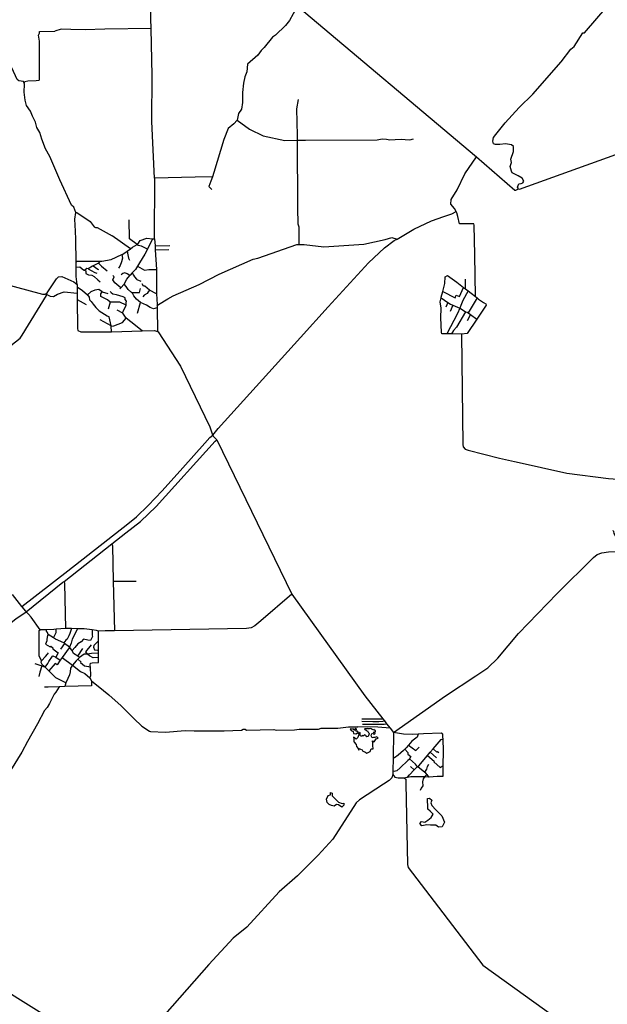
# Model space of a CAD drawing. Header units: millimetres. Extents: x 664923 to 767831, y 3118803 to 3207600.
# Tile 67 of 256: x 719021 to 721967, y 3131790 to 3136728. Entities that reach past the tile are written whole.
import ezdxf

# ---------------------------------------------------------------- set-up
doc = ezdxf.new("R2010")
doc.units = ezdxf.units.MM
for name, color, linetype in [('roads_2', 2, 'Continuous'), ('roads_3', 3, 'Continuous'), ('water', 7, 'Continuous')]:
    doc.layers.add(name, color=color, linetype=linetype)

msp = doc.modelspace()

# ---------------------------------------------------------------- linework, layer by layer
at = {"layer": 'roads_2'}
for points in [[(718744.39, 3135456.61), (719135.17, 3135351.54), (719148.87, 3135351.44), (719157.83, 3135358.44), (719204.65, 3135428.35), (719215.76, 3135438.92), (719231.25, 3135440.53), (719292.29, 3135413.21), (719308.04, 3135400.49), (719308.18, 3135388.9), (719308.54, 3135356.74), (719308.9, 3135325.36), (719310.56, 3135179.69), (719312.65, 3135168.5), (719327.5, 3135162.86), (719480.13, 3135162.42), (719634.74, 3135166.67), (719696.14, 3135168.36), (719706.5, 3135166.52), (719711.6, 3135163.29), (719714.17, 3135161.66), (719826.58, 3134990.05), (719974.36, 3134686.87), (719986.65, 3134646.06), (719988.49, 3134643.52), (719991.33, 3134639.59)], [(721235.24, 3135151.43), (721242.06, 3134597.82), (721243.56, 3134585.99), (721253.9, 3134574.58), (721269.72, 3134569.83), (721427.15, 3134528.43), (721501.56, 3134511.66), (721509.45, 3134511.28), (721764.4, 3134453.27), (721973.21, 3134427.23), (722019.88, 3134424.18), (722034.36, 3134420.04), (722039.8, 3134413.96), (722041.06, 3134406.27)], [(719991.33, 3134639.59), (720005.5, 3134624.95)], [(720005.5, 3134624.95), (720009.75, 3134620.03), (720385.35, 3133846.23), (720751.94, 3133336.74), (720841.19, 3133222.07), (720849.08, 3133211.94), (720860.39, 3133197.4), (720878.4, 3133174.26), (720894.61, 3133153.44), (720893.14, 3133025.69), (720892.36, 3132958.92), (720892.18, 3132943.26), (720901.84, 3132929.72), (720918.22, 3132926.27), (720945.83, 3132925.54), (720957.25, 3132918.89), (720956.39, 3132897.65), (720965.39, 3132492.16), (720969.23, 3132476.34), (721342.66, 3131986.15), (721759.79, 3131686.9)], [(720894.61, 3133153.44), (721156.36, 3133336.85), (721308.16, 3133437.03), (721368.24, 3133478.09), (721418.79, 3133525.83), (721521.93, 3133649.17), (721715.03, 3133850.86), (721897.32, 3134030.85), (721916.99, 3134046.2), (721939.01, 3134054.34), (721973.3, 3134059.17), (722054.41, 3134061.79), (722005.89, 3134142.29), (722001.05, 3134151.68), (721999.54, 3134161.14), (721997.21, 3134164.95), (721996.34, 3134166.36)], [(719032.9, 3133783), (719031.06, 3133785.3), (718984.01, 3133845.13)], [(720385.35, 3133846.23), (720230.29, 3133712.55), (720199.39, 3133687.64), (720180.77, 3133677.3), (720157.61, 3133674.38), (719495.52, 3133663.19), (719448.95, 3133662.41), (719415.56, 3133661.69), (719405.3, 3133665.04), (719383.91, 3133667.7), (719343.78, 3133672.71), (719309.86, 3133673.57), (719279.81, 3133674.32), (719250.91, 3133675.05), (719203.55, 3133670.66), (719192.05, 3133669.59), (719155.14, 3133668.91), (719123.07, 3133668.31), (719077.39, 3133731.1), (719065.51, 3133745.86), (719052.57, 3133759.1), (719051.12, 3133760.93)], [(719051.12, 3133760.93), (719032.9, 3133783)], [(720892.18, 3132943.26), (720886.88, 3132925.23), (720873.37, 3132912.85), (720845.12, 3132893.57), (720723.93, 3132815.42), (720707.59, 3132799.9), (720590.46, 3132618.41), (720517.93, 3132538.43), (720413.86, 3132434.16), (720322.5, 3132354.45), (720160.19, 3132177.32), (720090.96, 3132121.74), (719968.56, 3131990.29), (719711.79, 3131696.59)], [(719297.75, 3131640.36), (718896.9, 3131889.49)]]:
    msp.add_lwpolyline(points, dxfattribs=at)
at = {"layer": 'roads_3'}
for points in [[(719986.73, 3135939.77), (719900.52, 3135938.31), (719696.43, 3135932.52), (719682.95, 3136217.91), (719684.96, 3136447.02), (719679.34, 3136683.76), (719678.18, 3136732), (719672.04, 3137105.48), (719665.56, 3137441.63), (719652.44, 3137452.85), (718800.17, 3138181.46)], [(719665.56, 3137441.63), (720413.55, 3136795.7), (721310.7, 3136040.42), (721504.25, 3135873.45), (721508.27, 3135873.21), (721521.25, 3135879.63), (721526.94, 3135878.56), (722910.16, 3136375.29), (723272.1, 3136512.33), (723287.69, 3136535.79)], [(720410.38, 3136789.87), (720374.28, 3136723.93), (720353.42, 3136699.21), (720303.23, 3136650.56), (720288.06, 3136639.35), (720246.38, 3136588.04), (720231.91, 3136573.74), (720215.12, 3136549.72), (720162.67, 3136503.83), (720159.9, 3136466.98), (720149.11, 3136440.58), (720143.09, 3136409.9), (720138.01, 3136362.83), (720137.69, 3136312.92), (720132.66, 3136279.77), (720118.05, 3136256.42), (720111.12, 3136224.47), (720172.79, 3136179.45), (720241.14, 3136145.79), (720349.44, 3136122.23), (720413.92, 3136123.43), (720453.5, 3136124.17), (720812.91, 3136124.9), (720837.58, 3136130.04), (720860.19, 3136128.29), (720876.24, 3136125.46), (720902.86, 3136127.21), (720933.85, 3136129.34), (720953.66, 3136126.9), (720976.89, 3136125.79), (720995.12, 3136129.84)], [(721521.25, 3135879.63), (721516.28, 3135888), (721523.33, 3135904.27), (721535.71, 3135906.52), (721543.78, 3135908.95), (721549.43, 3135918.12), (721540.79, 3135933.35), (721520.8, 3135944.57), (721500.83, 3135955.05), (721489.84, 3135960.13), (721486.13, 3135968.64), (721480.88, 3135991.74), (721487.1, 3136011.78), (721482.98, 3136028.1), (721496.7, 3136067.19), (721496.49, 3136091.9), (721486.7, 3136100.54), (721457.47, 3136104.54), (721428.12, 3136101.72), (721406.84, 3136101.06), (721396.61, 3136105.92), (721393.58, 3136118.47), (721396.54, 3136136.44), (721408.43, 3136151.54), (721455.11, 3136210.7), (721525.39, 3136286.9), (721592.97, 3136353.79), (721735.7, 3136516.78), (721783.98, 3136580.45), (721800.23, 3136592.88), (721844.83, 3136661.48), (721853.43, 3136662.35), (721966.39, 3136794.28)], [(719042.75, 3136409.28), (719046.76, 3136417.72), (719061.97, 3136420.66), (719103.36, 3136421.99), (719117.82, 3136424.73), (719119.85, 3136428.18), (719119.56, 3136619.18), (719115.16, 3136650.6), (719119.57, 3136659.8), (719120.16, 3136668.92), (719196.85, 3136670.73)], [(719679.34, 3136683.76), (719447.05, 3136680.53), (719348.34, 3136677.09), (719277.07, 3136677.9), (719228.46, 3136679.7), (719196.85, 3136670.73)], [(719302.28, 3135761.57), (719292.17, 3135787.67), (719280.92, 3135797.53), (719221.28, 3135924.48), (719171.08, 3136040.89), (719150.66, 3136079.45), (719131.95, 3136127.97), (719122.41, 3136161.9), (719105.76, 3136186.29), (719100.12, 3136214.11), (719085.54, 3136243.11), (719074.26, 3136269.74), (719055.11, 3136297.86), (719047.35, 3136323.49), (719042.83, 3136363.67), (719044.77, 3136404.8), (719042.75, 3136409.28), (719039.14, 3136417.31), (719016.39, 3136421.45), (719007.11, 3136426.91), (718981.72, 3136486.32)], [(720421.8, 3135600.21), (720422.39, 3135687.56), (720416.81, 3135701.57), (720416.14, 3135784.94), (720413.92, 3136123.43), (720414.43, 3136146.81), (720411.03, 3136281.01), (720417.91, 3136328.11)], [(720111.12, 3136224.47), (720094.65, 3136205.44), (720065.36, 3136182.83), (720043.79, 3136126.85), (719994.11, 3135960.95), (719986.73, 3135939.77), (719978.95, 3135917.43), (719968.8, 3135890.78), (719984.59, 3135876.07)], [(721208.63, 3135765.52), (721200.96, 3135780.1), (721182.3, 3135801.94), (721184.91, 3135825.19), (721214.4, 3135875.18), (721252.45, 3135955.07), (721310.7, 3136040.42)], [(719696.43, 3135932.52), (719694.26, 3135628.64)], [(719303.8, 3135511.96), (719301.44, 3135627.31), (719299.75, 3135667.34), (719297.77, 3135727.13), (719302.28, 3135761.57), (719307.45, 3135760.91), (719373.56, 3135716), (719394.1, 3135689.04), (719401.04, 3135685.18), (719409.8, 3135686.1), (719484.43, 3135643)], [(719709.91, 3135291.78), (719716.55, 3135298.68), (719763.14, 3135328.26), (719790.29, 3135343.74), (719920.66, 3135399.3), (720020.37, 3135451.04), (720190.68, 3135526.14), (720214.16, 3135531.11), (720410.61, 3135599.55), (720421.8, 3135600.21), (720447.17, 3135599.88), (720545.61, 3135588.52), (720745.79, 3135601.52), (720852.55, 3135624.91), (720887.48, 3135635.9), (720913.37, 3135627.17), (720997.81, 3135677.33), (721085.76, 3135719.33), (721146.97, 3135740.14), (721187.77, 3135754.78), (721208.63, 3135765.52)], [(721305.4, 3135339.31), (721302.14, 3135548.45), (721300.38, 3135696.71), (721298.2, 3135704.74), (721226.72, 3135704.42), (721217.91, 3135741.58), (721212, 3135759.12), (721208.63, 3135765.52)], [(719661.32, 3135577.35), (719631.33, 3135592.25), (719614.29, 3135595.16), (719609.91, 3135600.36), (719570.57, 3135629.03), (719569.95, 3135724.33)], [(719031.06, 3133785.3), (719262.17, 3133964.45), (719563.29, 3134200.24), (719606.06, 3134234.36), (719665.63, 3134290.84), (719734.56, 3134364.64), (719838.8, 3134480.14), (719948.31, 3134603.73), (719973.73, 3134632.13), (719988.49, 3134643.52), (720002.45, 3134660.82), (720016.05, 3134677.51), (720429.07, 3135134.31), (720567.27, 3135287.3), (720769.49, 3135508.35), (720849.15, 3135582.84), (720899.17, 3135619.6), (720913.37, 3135627.17)], [(719432.44, 3135516.72), (719479.72, 3135524.43), (719533.41, 3135549.56), (719538, 3135551.71), (719560, 3135567.29), (719575.9, 3135578.56), (719586.98, 3135586.42), (719609.91, 3135600.36), (719613.41, 3135602.47), (719625.3, 3135619.78), (719657.53, 3135631.77)], [(719575.9, 3135578.56), (719484.43, 3135643)], [(719686.76, 3135629.28), (719661.32, 3135577.35), (719648.76, 3135551.72), (719622.03, 3135508.53), (719610.98, 3135491.01), (719600.79, 3135474.83), (719585.09, 3135458.16), (719574.32, 3135446.69)], [(719657.53, 3135631.77), (719686.76, 3135629.28), (719694.26, 3135628.64), (719696.78, 3135628.42), (719699.22, 3135593.17), (719700.58, 3135573.57), (719707.38, 3135475.49), (719705.97, 3135366.47), (719706.76, 3135352.61), (719709.81, 3135299.27), (719709.91, 3135291.78), (719710.02, 3135283.18), (719711.6, 3135163.29)], [(719533.41, 3135549.56), (719536.24, 3135532.63), (719531.24, 3135513.93), (719524.36, 3135494.25), (719515.24, 3135481.16)], [(719560, 3135567.29), (719563.05, 3135548.88), (719565.85, 3135531.66), (719571, 3135521.12)], [(719699.22, 3135593.17), (719773.41, 3135594.82)], [(719700.58, 3135573.57), (719768.92, 3135575.14)], [(719308.04, 3135400.49), (719304, 3135439.24), (719303.88, 3135484.99), (719303.8, 3135511.96), (719308.86, 3135516.8), (719422.01, 3135516.73), (719432.44, 3135516.72)], [(719422.01, 3135516.73), (719415.97, 3135506.93), (719389.77, 3135494.09), (719385.21, 3135491.85), (719364.12, 3135478.85), (719356.81, 3135480.05), (719346.72, 3135472.23), (719342.98, 3135469.33), (719322.13, 3135487.47), (719303.88, 3135484.99)], [(719415.97, 3135506.93), (719431.08, 3135492.45), (719459.95, 3135469.06)], [(719346.72, 3135472.23), (719352.18, 3135467.57), (719352.41, 3135455.36), (719365.35, 3135449.01), (719382.93, 3135447.2), (719393.87, 3135439.21), (719411.73, 3135422.36), (719424.6, 3135412.38)], [(719364.12, 3135478.85), (719378.6, 3135469.4), (719396.73, 3135459.4), (719407.19, 3135456.37)], [(719389.77, 3135494.09), (719412.1, 3135476.72), (719415.95, 3135474.52)], [(719572.47, 3135444.57), (719560.2, 3135453.1), (719548.07, 3135458.77), (719537.65, 3135454.58), (719529.76, 3135447.79)], [(719585.09, 3135458.16), (719591.12, 3135446.56), (719595.58, 3135438.59), (719606.59, 3135427.25), (719607.99, 3135424.59), (719627.86, 3135415.83)], [(719610.98, 3135491.01), (719646.8, 3135471.23), (719668.31, 3135475.65), (719707.38, 3135475.49)], [(719528.3, 3135382.99), (719498.24, 3135408.47), (719486.89, 3135423.26), (719494.43, 3135438.59), (719488.21, 3135444.36)], [(719523.42, 3135377.61), (719528.3, 3135382.99), (719544.55, 3135400.96), (719557.06, 3135427.03), (719572.47, 3135444.57), (719574.32, 3135446.69)], [(719710.02, 3135283.18), (719691.52, 3135278.29), (719674.14, 3135283.87), (719656.65, 3135295.36), (719626.69, 3135309.84), (719605.59, 3135326.64), (719592.61, 3135342.24), (719586.42, 3135356.08), (719580.98, 3135360.46), (719564.22, 3135373.93), (719555.02, 3135389.87), (719544.55, 3135400.96)], [(719706.76, 3135352.61), (719671.05, 3135372.06), (719648.29, 3135391.24), (719640.73, 3135391.36), (719634.02, 3135403.59)], [(721359.96, 3135296.15), (721312.75, 3135225.34), (721265.1, 3135153.85), (721235.24, 3135151.43), (721191.95, 3135151.93), (721186.27, 3135151.99), (721161.89, 3135152.27), (721138.2, 3135152.54), (721135.17, 3135161.4), (721133.13, 3135231.98), (721134, 3135281.58), (721129.46, 3135313.59), (721133.93, 3135332.94), (721134.76, 3135336.52), (721141.94, 3135364.1), (721152.49, 3135404.62), (721154.75, 3135437.47), (721165.37, 3135444.45), (721212.96, 3135411.09), (721246.71, 3135385.43), (721255.85, 3135378.47), (721269.59, 3135368.02), (721283.88, 3135357.14), (721305.4, 3135339.31), (721313.92, 3135332.24), (721321.76, 3135325.75), (721346.81, 3135309.09), (721357.68, 3135302.88), (721359.96, 3135296.15)], [(721255.85, 3135378.47), (721255.34, 3135406.35), (721256.05, 3135426.52)], [(718363.49, 3134604.22), (718375.98, 3134624.9), (718552.03, 3134761.48), (718597.25, 3134793.46), (718618.23, 3134815.12), (718634.87, 3134833.46), (718672.5, 3134852.76), (718718.46, 3134885.9), (718866.43, 3135007.88), (719022.2, 3135130.38), (719032.97, 3135146.52), (719155.09, 3135344.1), (719156.09, 3135349.34), (719157.83, 3135358.44)], [(719156.09, 3135349.34), (719172.91, 3135341.88), (719190.77, 3135339.52), (719210.51, 3135351.7), (719244.33, 3135362.26), (719308.54, 3135356.74)], [(719308.18, 3135388.9), (719335.62, 3135370.41), (719360.27, 3135348.28), (719369.64, 3135336.88), (719370.84, 3135323.42), (719378.64, 3135315.2), (719388.45, 3135300.38), (719402.69, 3135283.94), (719418.85, 3135267.14), (719459.76, 3135242.66), (719469.39, 3135237.7)], [(719434.85, 3135363.75), (719417.93, 3135373.9), (719396.64, 3135371.9), (719376.56, 3135362.39), (719360.27, 3135348.28)], [(719473.61, 3135311.3), (719460.16, 3135323.4), (719444.09, 3135331.16), (719426.64, 3135340.24), (719426.96, 3135352.32), (719434.85, 3135363.75), (719462.81, 3135355.13)], [(719554.06, 3135296.42), (719554.66, 3135307.16), (719556.12, 3135316.05), (719549.48, 3135324.52), (719549.07, 3135332.3), (719539.24, 3135338.56), (719506.12, 3135348.15), (719487.98, 3135351.58), (719479.5, 3135357.59), (719475.31, 3135365.3)], [(719580.98, 3135360.46), (719620.81, 3135359.78), (719625.84, 3135380.42)], [(719671.05, 3135372.06), (719664.76, 3135362.35), (719659.92, 3135354.47), (719645.24, 3135345.6), (719638.77, 3135337.7)], [(721141.94, 3135364.1), (721204.69, 3135332.09), (721209.48, 3135345.45), (721226.83, 3135339.47), (721246.71, 3135385.43)], [(721269.59, 3135368.02), (721243.46, 3135319.53), (721232.28, 3135293.86), (721226.86, 3135280.42), (721216.03, 3135254.71), (721161.89, 3135152.27)], [(719308.9, 3135325.36), (719353.82, 3135299.34)], [(719634.74, 3135166.67), (719577.49, 3135211.73), (719555.33, 3135231.47), (719540.71, 3135250.88), (719538.15, 3135256.18), (719538.71, 3135265.51), (719551.53, 3135286.97), (719554.06, 3135296.42), (719523.55, 3135310.88), (719488.47, 3135310.5), (719473.61, 3135311.3), (719464.81, 3135276.5)], [(719612.04, 3135255.59), (719626.69, 3135309.84)], [(721133.93, 3135332.94), (721167.09, 3135310.04), (721180.94, 3135300.46), (721191.97, 3135295.64), (721226.86, 3135280.42), (721230.79, 3135278.7), (721253.63, 3135263.99), (721256.88, 3135263.08), (721264.59, 3135260.92), (721269.62, 3135257.2), (721281, 3135248.79), (721312.75, 3135225.34)], [(721167.09, 3135310.04), (721156.87, 3135286.9)], [(721313.92, 3135332.24), (721269.62, 3135257.2)], [(719538.15, 3135256.18), (719509.05, 3135271.05)], [(721191.97, 3135295.64), (721179.6, 3135264.12)], [(721256.88, 3135263.08), (721211.73, 3135186.53), (721195.32, 3135169.08), (721186.27, 3135151.99)], [(719479.83, 3135192.86), (719460.33, 3135202.43), (719424.27, 3135222.08)], [(719480.13, 3135162.42), (719479.84, 3135191.17), (719479.83, 3135192.86), (719469.39, 3135237.7)], [(719479.84, 3135191.17), (719492.07, 3135192.2), (719536.7, 3135208.88), (719555.33, 3135231.47)], [(721281, 3135248.79), (721264.08, 3135218.3)], [(717683.01, 3132688.1), (717872.04, 3132838.3), (717950.67, 3132898.5), (717981.53, 3132925.95), (718067.71, 3132992.58), (718516.66, 3133342.7), (719001.37, 3133723.38), (719052.57, 3133759.1), (719236.84, 3133907.87), (719243.14, 3133909.98), (719482.86, 3134099.29), (719552.54, 3134154.33), (719625.56, 3134210.77), (719704.2, 3134287.23), (720001.06, 3134613.66), (720009.75, 3134620.03)], [(719482.86, 3134099.29), (719485.73, 3134089.39), (719489.82, 3133911.61), (719495.52, 3133663.19)], [(719243.14, 3133909.98), (719245.29, 3133901.1), (719250.91, 3133675.05)], [(719489.82, 3133911.61), (719604.65, 3133911.87)], [(719309.86, 3133673.57), (719284.03, 3133621.52), (719279.06, 3133601.52), (719270.17, 3133581.86), (719268.16, 3133577.43), (719233.03, 3133528.98), (719285.11, 3133491.44), (719325.73, 3133459.68), (719347.27, 3133449.46), (719373.03, 3133427.36), (719380.66, 3133411.57), (719380.45, 3133387.01), (719247.07, 3133383.41), (719217.85, 3133382.62), (719163.7, 3133381.16), (719145.69, 3133380.67)], [(719279.81, 3133674.32), (719272.18, 3133650.51), (719267.7, 3133637.75), (719259.02, 3133622.1), (719251.83, 3133615.64), (719242.03, 3133602.25)], [(719251.2, 3133401.75), (719235.23, 3133410.61), (719202.14, 3133426.66), (719173.31, 3133455.23), (719166.68, 3133462.38), (719150.43, 3133479.92), (719148.42, 3133481.22), (719134.68, 3133490.18), (719127.8, 3133504.84), (719129.54, 3133511.94), (719118.07, 3133536.94), (719118.7, 3133665.06), (719123.07, 3133668.31)], [(719163.88, 3133643.99), (719160.16, 3133639.93), (719156.02, 3133620.84), (719156.88, 3133612.88), (719150.8, 3133597.04), (719173.7, 3133583.38), (719176.95, 3133585.8), (719187.02, 3133577.53), (719186.38, 3133573.53), (719213.66, 3133552.92), (719201.57, 3133530.63), (719223.77, 3133516.73)], [(719319.67, 3133529.92), (719311.38, 3133535.65), (719290.42, 3133550.09), (719283.4, 3133564.42), (719282.33, 3133566.6), (719270.17, 3133581.86), (719245.32, 3133599.87), (719242.03, 3133602.25), (719200.86, 3133621.67), (719189.54, 3133628.5), (719163.88, 3133643.99), (719159.2, 3133654.46), (719155.71, 3133661.27), (719155.14, 3133668.91)], [(719189.54, 3133628.5), (719203.21, 3133655.1), (719203.55, 3133670.66)], [(719383.91, 3133667.7), (719383.79, 3133641.7), (719386.04, 3133634.93), (719375.32, 3133614.79), (719362.09, 3133616.19), (719341.23, 3133621.43), (719328.5, 3133608.76), (719312.88, 3133598.61), (719296.47, 3133580.24), (719283.4, 3133564.42)], [(719373.03, 3133427.36), (719377.76, 3133437.07), (719375.38, 3133480.18), (719374.75, 3133491.45), (719374.9, 3133501.41), (719383.23, 3133501.9), (719415.89, 3133504.16), (719415.78, 3133529.35), (719415.68, 3133550.53), (719415.61, 3133567.1), (719415.57, 3133575.51), (719415.57, 3133613.46), (719415.56, 3133661.69)], [(719245.32, 3133599.87), (719224.4, 3133571.65)], [(719311.38, 3133535.65), (719336.45, 3133574.18)], [(719415.68, 3133550.53), (719380.3, 3133550.12), (719360.74, 3133545.62), (719352.32, 3133557.81), (719380.22, 3133592.35)], [(719415.57, 3133613.46), (719409.52, 3133605.97), (719391.65, 3133590.26), (719390.77, 3133580.51), (719395.12, 3133568.49), (719409.54, 3133566.89), (719415.61, 3133567.1)], [(719096.64, 3133499.06), (719131.32, 3133487.11), (719148.42, 3133481.22), (719161.2, 3133498.76), (719166.01, 3133509.31), (719184.52, 3133536.2), (719186.5, 3133537.57), (719201.57, 3133530.63)], [(719129.54, 3133511.94), (719149.59, 3133534.83), (719160, 3133545.82), (719165.29, 3133553.43)], [(719233.03, 3133528.98), (719223.77, 3133516.73), (719208.64, 3133492.75), (719199.07, 3133499.61), (719166.68, 3133462.38)], [(719415.78, 3133529.35), (719389.77, 3133527.24), (719369.9, 3133537.49), (719360.74, 3133545.62), (719344.73, 3133545.32), (719319.67, 3133529.92), (719311.33, 3133520.39), (719304.31, 3133512.39), (719285.11, 3133491.44)], [(719131.32, 3133487.11), (719120.79, 3133456.03), (719116.54, 3133433.39)], [(719285.11, 3133491.44), (719275.77, 3133476.36), (719273.75, 3133457.79), (719270.72, 3133443.19), (719262.8, 3133424.73), (719251.2, 3133401.75), (719247.07, 3133383.41)], [(719311.33, 3133520.39), (719327.33, 3133507.18), (719324.79, 3133504.32), (719346.33, 3133487.12), (719355.33, 3133485.65), (719365.49, 3133484.9), (719375.38, 3133480.18)], [(719217.85, 3133382.62), (719201.67, 3133356.35), (719193.17, 3133346.23), (719182.89, 3133325.57), (719169.9, 3133298.19), (719158.35, 3133278.94), (719144.84, 3133262.78), (719109.68, 3133196.92), (719058.94, 3133108.62), (719031.39, 3133055.08), (718974.77, 3132962.3), (718922.47, 3132890.2), (718858.7, 3132811.02), (718801.11, 3132736.32), (718771.8, 3132693.35), (718734.72, 3132646.17), (718730.17, 3132637.98), (718565.97, 3132443.05), (718550.39, 3132420.18), (718540.48, 3132410.73), (718472.69, 3132340.77), (718471.27, 3132335.08), (718476.62, 3132333.92), (718550.23, 3132334.88)], [(719380.66, 3133411.57), (719440.76, 3133364.41), (719468.06, 3133342.38), (719528.99, 3133287.66), (719556.86, 3133260.48), (719593.4, 3133224.08), (719633.74, 3133185.87), (719671.5, 3133159.81), (719676.51, 3133158.89), (719751.3, 3133155.3)], [(719903.25, 3133161.16), (719990.49, 3133160.82), (720046.02, 3133161.86), (720132.22, 3133165.41), (720140.96, 3133169.46), (720152.05, 3133170.32), (720158.68, 3133165.25), (720295.53, 3133168.11), (720307.34, 3133165.74), (720399.15, 3133165.82), (720421.3, 3133169.81), (720518.32, 3133170.64), (720532.94, 3133175.78), (720556.15, 3133174.59), (720615.93, 3133175.71), (720669.39, 3133181.9), (720715.81, 3133182.06)], [(720878.4, 3133174.26), (720815.74, 3133179.32), (720715.81, 3133182.06)], [(720736.62, 3133209.33), (720790.72, 3133207.81), (720821.9, 3133208.16), (720841.73, 3133210.6), (720849.08, 3133211.94)], [(720737.08, 3133222.21), (720813.8, 3133221.11), (720841.19, 3133222.07)], [(720739.89, 3133195.38), (720789.32, 3133195.84), (720824.44, 3133195.8), (720847.79, 3133195.09), (720860.39, 3133197.4)], [(719751.3, 3133155.3), (719850.49, 3133162.49), (719894.96, 3133161.05), (719903.25, 3133161.16)], [(721018.82, 3133145.14), (721013.35, 3133129.68), (720986.6, 3133109.36), (720969.95, 3133090.22), (720958.13, 3133076.64), (720951.49, 3133070.27), (720944.66, 3133063.72), (720918.32, 3133038.85), (720900.27, 3133025.83), (720893.14, 3133025.69)], [(720945.83, 3132925.54), (720964.64, 3132929.52), (720981.4, 3132933.08), (721028.78, 3132932.99), (721051.72, 3132932.09), (721070.45, 3132931.35), (721073.58, 3132931.22), (721114.69, 3132934.26), (721143.46, 3132933.5), (721143.42, 3132988.12), (721145.67, 3133060.32), (721143.36, 3133121.92), (721143.05, 3133130.15), (721141.82, 3133144.11), (721133.55, 3133149.47), (721045.69, 3133147.19), (721018.82, 3133145.14), (720989.25, 3133142.89), (720944.46, 3133144.33), (720894.61, 3133153.44)], [(720964.64, 3132929.52), (720975.61, 3132941.13), (720999.49, 3132966.35), (721011.8, 3132979.36), (721014.95, 3132981.79), (721017.12, 3132983.46), (721021.3, 3132986.69), (721065.68, 3133038.42), (721079.64, 3133054.69), (721093.37, 3133070.71), (721103.49, 3133082.49), (721134.68, 3133118.01), (721143.36, 3133121.92)], [(720969.95, 3133090.22), (721007.62, 3133063.11), (721023.03, 3133079.03)], [(720951.49, 3133070.27), (720966.76, 3133052.42), (720967.54, 3133044.97), (720981.83, 3133032.55), (720975.51, 3133021.49), (720973.03, 3133017.15), (720967.72, 3133012.68), (720928.06, 3132975.36), (720911.32, 3132961.72), (720898.65, 3132958.4), (720892.36, 3132958.92)], [(721065.68, 3133038.42), (721099.61, 3133010.26), (721097.41, 3133005.51), (721129.13, 3132978.14), (721143.42, 3132988.12)], [(721079.64, 3133054.69), (721110.27, 3133025.57)], [(721093.37, 3133070.71), (721111.86, 3133054.2), (721115.55, 3133057.85), (721122.83, 3133052.79)], [(721014.95, 3132981.79), (721004.98, 3132994.83), (720975.51, 3133021.49)], [(720999.49, 3132966.35), (720980.64, 3132982.61)], [(721017.12, 3132983.46), (721051.43, 3132953.73), (721059.46, 3132946.77), (721061.78, 3132943.21), (721065.01, 3132938.26), (721070.45, 3132931.35)], [(721051.43, 3132953.73), (721061.6, 3132968.85), (721064.92, 3132983.21), (721072.4, 3132993.75)], [(721061.78, 3132943.21), (721051.72, 3132932.09), (721043.93, 3132921.12), (721039.97, 3132905.62), (721042.14, 3132886.15), (721034.02, 3132874.3), (721028.35, 3132862.97)]]:
    msp.add_lwpolyline(points, dxfattribs=at)
at = {"layer": 'water'}
for points in [[(720691.31, 3133170.64), (720676.96, 3133171.75), (720683.14, 3133162.67), (720691.99, 3133158.7), (720694.95, 3133149.1), (720706.09, 3133146.09), (720715.24, 3133151.32), (720722.72, 3133146.4), (720716.6, 3133127.44), (720708.43, 3133119.47), (720700.47, 3133125.75), (720694.86, 3133129.33), (720696.39, 3133121.09), (720696.59, 3133110.51), (720697.17, 3133104.08), (720707.99, 3133093.72), (720709.1, 3133083.63), (720717.61, 3133073.67), (720720.56, 3133064.08), (720722.69, 3133073.76), (720730.16, 3133069.76), (720737.61, 3133066.69), (720741.9, 3133059.42), (720751.67, 3133055.92), (720761.03, 3133049.65), (720777.5, 3133058.24), (720782.35, 3133070.74), (720792.5, 3133071.39), (720791.27, 3133087.91), (720791.07, 3133098.95), (720788.98, 3133112.24), (720798.32, 3133106.89), (720804.62, 3133115.74), (720808.2, 3133122.25), (720818.31, 3133125.19), (720812.19, 3133131.52), (720801.61, 3133128.1), (720794.67, 3133128.89), (720788.72, 3133126.02), (720783.44, 3133136.5), (720784.69, 3133143.87), (720787.82, 3133149.45), (720793.4, 3133147.72), (720797.42, 3133142.5), (720803.3, 3133149.04), (720799.1, 3133151.27), (720795.15, 3133152.57), (720797.63, 3133156.07), (720802.74, 3133154.56), (720804.75, 3133158.27), (720804.43, 3133163.09), (720800.02, 3133163.93), (720797.4, 3133168.25), (720793.28, 3133166.1), (720788.17, 3133167.84), (720783.58, 3133172.47), (720777.9, 3133173.39), (720773.09, 3133171.35), (720769.15, 3133171.39), (720765.65, 3133173.51), (720762.68, 3133171.97), (720756.91, 3133171.16), (720754.46, 3133172.5), (720749.17, 3133171.72), (720750.74, 3133168.18), (720752.38, 3133166.14), (720757.95, 3133165.56), (720761.6, 3133161.6), (720764.38, 3133161.08), (720768.53, 3133155.41), (720771.04, 3133150.86), (720772.62, 3133146.99), (720771.79, 3133141.56), (720769.32, 3133137.5), (720767.43, 3133133.9), (720761.24, 3133131.14), (720757.72, 3133133.84), (720759.05, 3133136.73), (720750.19, 3133141.74), (720747.01, 3133138.46), (720744.86, 3133135.78), (720742.56, 3133135.74), (720739.29, 3133137.51), (720736.67, 3133135.27), (720733.1, 3133134.86), (720729.13, 3133136.86), (720728.66, 3133143.75), (720728.57, 3133148.92), (720728.61, 3133152.94), (720727.09, 3133153.72), (720723.02, 3133149.28), (720715.99, 3133153.86), (720717.21, 3133156.99), (720713.45, 3133160.13), (720710.49, 3133158.12), (720707.79, 3133160.37), (720708.15, 3133165.77), (720708.91, 3133168.44), (720709.22, 3133170.63), (720705.94, 3133172.86), (720701.91, 3133172.1), (720700.34, 3133169.2), (720703.7, 3133168.91), (720704.09, 3133166.39), (720701.33, 3133166.22), (720700.2, 3133164.71), (720698.72, 3133163.65), (720697.39, 3133166.49), (720693.8, 3133167.24), (720694.67, 3133169.66), (720693.84, 3133171.14), (720691.31, 3133170.64)], [(720568.18, 3132837.12), (720578.57, 3132840.56), (720579.01, 3132852.28), (720586.92, 3132848.52), (720587.8, 3132836.19), (720619.77, 3132804.28), (720636.9, 3132796.79), (720646.65, 3132799.58), (720646.19, 3132789.17), (720635.28, 3132778.56), (720619.38, 3132789.97), (720608.88, 3132792.37), (720597.28, 3132783.7), (720584.14, 3132787.36), (720572.29, 3132791.69), (720562.29, 3132802.55), (720559.38, 3132818.75), (720568.18, 3132837.12)], [(721074.9, 3132823.82), (721087.51, 3132813.66), (721081.86, 3132801.19), (721086.7, 3132786.98), (721107.36, 3132765.27), (721136.67, 3132735.9), (721150.35, 3132703.01), (721138.36, 3132680.02), (721121.39, 3132679.05), (721108.13, 3132689.22), (721081.34, 3132688.72), (721061.71, 3132690.3), (721037.61, 3132685.95), (721026.95, 3132696.8), (721035.91, 3132707.37), (721052.3, 3132704.43), (721067.79, 3132714.46), (721083.26, 3132726.46), (721093.38, 3132744.2), (721078.74, 3132758.22), (721066.78, 3132768.4), (721066.47, 3132785.3), (721066.01, 3132809.99), (721065.14, 3132821.69), (721074.9, 3132823.82)]]:
    msp.add_lwpolyline(points, close=True, dxfattribs=at)

doc.saveas('drawing.dxf')
